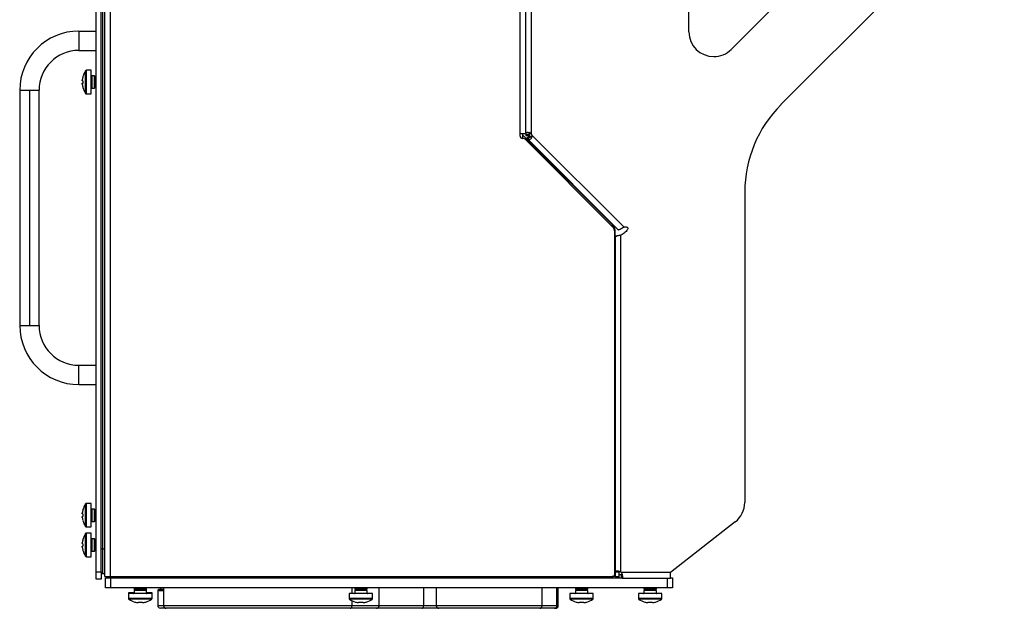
# Model space of a CAD drawing. Header units: millimetres. Extents: x 155400 to 158181, y 110534 to 115156.
# Tile 59 of 121: x 157543 to 157940, y 112129 to 112367. Entities that reach past the tile are written whole.
import ezdxf

# ---------------------------------------------------------------- set-up
doc = ezdxf.new("R2010")
doc.units = ezdxf.units.MM

msp = doc.modelspace()

# ---------------------------------------------------------------- linework, layer by layer
at = {"color": 7, "linetype": 'Continuous', "lineweight": 25}
for p, q in [((157579.34, 112141.57), (157579.34, 112539.57)), ((157744.84, 112320.57), (157744.84, 112539.57)), ((157747.09, 112320.57), (157747.09, 112539.57)), ((157749.49, 112320.34), (157749.49, 112540.9)), ((157573.59, 112143.57), (157573.59, 112537.57)), ((157575.59, 112143.57), (157575.59, 112537.57)), ((157576.09, 112528.32), (157576.09, 112152.82)), ((157577.09, 112152.82), (157577.09, 112528.32)), ((157813.06, 112361.66), (157813.06, 112511.12)), ((157940.44, 112422.47), (157850.23, 112332.27)), ((157860.13, 112384.59), (157830.13, 112354.59)), ((157566.59, 112361.97), (157573.59, 112361.97)), ((157566.59, 112361.97), (157566.59, 112354.17)), ((157566.59, 112354.17), (157573.59, 112354.17)), ((157569.31, 112336.82), (157569.31, 112345.93)), ((157571.59, 112346.12), (157569.68, 112346.12)), ((157569.68, 112336.62), (157569.68, 112346.12)), ((157571.59, 112336.62), (157571.59, 112346.12)), ((157567.96, 112341.89), (157567.96, 112342.28)), ((157568.21, 112341.89), (157567.96, 112341.89)), ((157567.96, 112340.47), (157567.96, 112340.86)), ((157567.96, 112340.86), (157568.21, 112340.86)), ((157568.2, 112343.57), (157568.21, 112343.56)), ((157572.88, 112343.87), (157571.79, 112343.87)), ((157571.79, 112343.87), (157571.79, 112338.87)), ((157573.19, 112343.43), (157572.88, 112343.87)), ((157572.88, 112338.87), (157572.88, 112343.87)), ((157573.5, 112343.87), (157573.19, 112343.43)), ((157573.19, 112339.32), (157573.19, 112343.43)), ((157573.59, 112343.87), (157573.5, 112343.87)), ((157573.5, 112338.87), (157573.5, 112343.87)), ((157542.69, 112338.07), (157542.69, 112243.07)), ((157542.69, 112338.07), (157546.59, 112338.07)), ((157546.59, 112338.07), (157550.49, 112338.07)), ((157546.59, 112338.07), (157546.59, 112243.07)), ((157550.49, 112243.07), (157550.49, 112338.07)), ((157568.21, 112339.18), (157568.2, 112339.18)), ((157569.68, 112336.62), (157571.59, 112336.62)), ((157571.79, 112338.87), (157572.88, 112338.87)), ((157572.88, 112338.87), (157573.19, 112339.32)), ((157573.19, 112339.32), (157573.5, 112338.87)), ((157573.5, 112338.87), (157573.59, 112338.87)), ((157747.09, 112332.07), (157747.09, 112339.59)), ((157744.84, 112320.57), (157747.09, 112320.57)), ((157744.84, 112319.57), (157744.84, 112320.57)), ((157746.17, 112318.57), (157745.84, 112318.57)), ((157745.99, 112318.57), (157745.99, 112320.57)), ((157745.99, 112319.86), (157782.44, 112283.42)), ((157782.21, 112282.95), (157746.88, 112318.28)), ((157747.09, 112320.34), (157747.09, 112320.57)), ((157747.09, 112320.57), (157747.09, 112320.57)), ((157747.09, 112320.34), (157748.59, 112320.34)), ((157747.09, 112320.34), (157747.09, 112319.8)), ((157747.09, 112319.8), (157748.59, 112319.8)), ((157747.57, 112318.65), (157748.63, 112319.71)), ((157747.57, 112318.65), (157747.95, 112318.27)), ((157747.95, 112318.27), (157749.01, 112319.33)), ((157747.95, 112318.27), (157784.49, 112281.72)), ((157748.59, 112320.34), (157748.59, 112319.8)), ((157748.63, 112319.71), (157749.01, 112319.33)), ((157786.81, 112282.79), (157749.64, 112319.96)), ((157835.59, 112296.91), (157835.59, 112171.54)), ((157782.09, 112283.07), (157782.44, 112283.42)), ((157782.92, 112281.83), (157783.09, 112281.83)), ((157782.93, 112281.63), (157783.09, 112281.83)), ((157783.09, 112281.83), (157783.09, 112155.82)), ((157783.09, 112142.57), (157783.09, 112280.83)), ((157783.19, 112279.16), (157783.19, 112143.45)), ((157783.27, 112279.1), (157783.19, 112279.16)), ((157783.19, 112279.16), (157783.87, 112279.16)), ((157785.59, 112143.45), (157785.59, 112279.56)), ((157542.69, 112243.07), (157546.59, 112243.07)), ((157546.59, 112243.07), (157550.49, 112243.07)), ((157566.59, 112219.17), (157566.59, 112226.97)), ((157566.59, 112226.97), (157573.59, 112226.97)), ((157566.59, 112219.17), (157573.59, 112219.17)), ((157569.31, 112161.82), (157569.31, 112170.93)), ((157571.59, 112171.12), (157569.68, 112171.12)), ((157569.68, 112161.62), (157569.68, 112171.12)), ((157571.59, 112161.62), (157571.59, 112171.12)), ((157567.96, 112166.89), (157567.96, 112167.28)), ((157568.21, 112166.89), (157567.96, 112166.89)), ((157567.96, 112165.47), (157567.96, 112165.86)), ((157567.96, 112165.86), (157568.21, 112165.86)), ((157568.2, 112168.57), (157568.21, 112168.56)), ((157572.88, 112168.87), (157571.79, 112168.87)), ((157571.79, 112168.87), (157571.79, 112163.87)), ((157573.19, 112168.43), (157572.88, 112168.87)), ((157572.88, 112163.87), (157572.88, 112168.87)), ((157573.5, 112168.87), (157573.19, 112168.43)), ((157573.19, 112164.32), (157573.19, 112168.43)), ((157573.59, 112168.87), (157573.5, 112168.87)), ((157573.5, 112163.87), (157573.5, 112168.87)), ((157568.21, 112164.18), (157568.2, 112164.18)), ((157569.68, 112161.62), (157571.59, 112161.62)), ((157571.79, 112163.87), (157572.88, 112163.87)), ((157572.88, 112163.87), (157573.19, 112164.32)), ((157573.19, 112164.32), (157573.5, 112163.87)), ((157573.5, 112163.87), (157573.59, 112163.87)), ((157831.75, 112163.66), (157805.59, 112143.22)), ((157569.31, 112149.82), (157569.31, 112158.93)), ((157571.59, 112159.12), (157569.68, 112159.12)), ((157569.68, 112149.62), (157569.68, 112159.12)), ((157571.59, 112149.62), (157571.59, 112159.12)), ((157567.96, 112154.89), (157567.96, 112155.28)), ((157568.21, 112154.89), (157567.96, 112154.89)), ((157567.96, 112153.47), (157567.96, 112153.86)), ((157567.96, 112153.86), (157568.21, 112153.86)), ((157568.2, 112156.57), (157568.21, 112156.56)), ((157572.88, 112156.87), (157571.79, 112156.87)), ((157571.79, 112156.87), (157571.79, 112151.87)), ((157573.19, 112156.43), (157572.88, 112156.87)), ((157572.88, 112151.87), (157572.88, 112156.87)), ((157573.5, 112156.87), (157573.19, 112156.43)), ((157573.19, 112152.32), (157573.19, 112156.43)), ((157573.59, 112156.87), (157573.5, 112156.87)), ((157573.5, 112151.87), (157573.5, 112156.87)), ((157783.09, 112155.82), (157783.09, 112155.82)), ((157783.09, 112155.82), (157783.09, 112154.82)), ((157783.09, 112154.82), (157783.09, 112154.82)), ((157568.21, 112152.18), (157568.2, 112152.18)), ((157569.68, 112149.62), (157571.59, 112149.62)), ((157571.79, 112151.87), (157572.88, 112151.87)), ((157572.88, 112151.87), (157573.19, 112152.32)), ((157573.19, 112152.32), (157573.5, 112151.87)), ((157573.5, 112151.87), (157573.59, 112151.87)), ((157576.09, 112152.82), (157577.09, 112152.82)), ((157577.09, 112141.57), (157577.09, 112152.82)), ((157573.59, 112143.57), (157575.59, 112143.57)), ((157573.59, 112140.57), (157573.59, 112143.57)), ((157575.59, 112143.57), (157575.59, 112140.57)), ((157576.09, 112142.82), (157577.09, 112142.82)), ((157783.09, 112142.57), (157783.09, 112141.57)), ((157783.19, 112143.45), (157784.69, 112143.45)), ((157783.19, 112143.45), (157783.19, 112141.57)), ((157784.69, 112143.45), (157784.69, 112141.57)), ((157784.79, 112141.07), (157784.79, 112142.32)), ((157785.82, 112142.32), (157784.79, 112142.32)), ((157805.59, 112143.22), (157785.82, 112143.22)), ((157785.82, 112141.07), (157785.82, 112142.32)), ((157805.59, 112140.82), (157805.59, 112143.22)), ((157575.59, 112140.57), (157573.59, 112140.57)), ((157577.09, 112141.57), (157579.34, 112141.57)), ((157577.34, 112137.07), (157577.34, 112141.07)), ((157577.34, 112141.07), (157579.34, 112141.07)), ((157577.92, 112141.07), (157577.48, 112141.57)), ((157578.71, 112141.62), (157578.87, 112141.07)), ((157579.34, 112141.57), (157782.09, 112141.57)), ((157579.34, 112141.07), (157579.34, 112137.07)), ((157579.34, 112141.07), (157786.03, 112141.07)), ((157783.09, 112141.57), (157782.09, 112141.57)), ((157783.19, 112141.57), (157784.69, 112141.57)), ((157786.03, 112141.07), (157786.01, 112140.86)), ((157804.34, 112140.86), (157786.01, 112140.86)), ((157804.34, 112137.07), (157804.34, 112140.86)), ((157805.54, 112140.82), (157805.59, 112140.82)), ((157805.59, 112141.07), (157806.34, 112141.07)), ((157806.34, 112141.07), (157806.34, 112137.07)), ((157579.34, 112137.07), (157577.34, 112137.07)), ((157804.34, 112137.07), (157579.34, 112137.07)), ((157586.65, 112135.07), (157586.65, 112134.69)), ((157588.9, 112135.07), (157586.65, 112135.07)), ((157586.65, 112134.69), (157586.65, 112132.78)), ((157591.4, 112134.69), (157586.65, 112134.69)), ((157589.32, 112137.07), (157588.9, 112136.78)), ((157588.9, 112137.07), (157588.9, 112136.99)), ((157588.9, 112136.99), (157589.05, 112136.88)), ((157589.19, 112136.99), (157588.9, 112136.99)), ((157588.9, 112136.78), (157588.9, 112136.6)), ((157593.9, 112136.78), (157588.9, 112136.78)), ((157588.9, 112136.6), (157589.34, 112136.29)), ((157593.9, 112136.6), (157588.9, 112136.6)), ((157589.07, 112136.48), (157588.9, 112136.36)), ((157588.9, 112136.36), (157588.9, 112135.98)), ((157589.24, 112136.36), (157588.9, 112136.36)), ((157589.34, 112136.29), (157588.9, 112135.98)), ((157588.9, 112135.98), (157588.9, 112134.89)), ((157593.9, 112135.98), (157588.9, 112135.98)), ((157588.9, 112134.89), (157591.4, 112134.89)), ((157593.45, 112136.29), (157589.34, 112136.29)), ((157591.4, 112134.89), (157593.9, 112134.89)), ((157596.15, 112134.69), (157591.4, 112134.69)), ((157593.45, 112136.29), (157593.9, 112136.6)), ((157593.9, 112135.98), (157593.45, 112136.29)), ((157593.9, 112136.78), (157593.48, 112137.07)), ((157593.9, 112136.36), (157593.56, 112136.36)), ((157593.9, 112136.99), (157593.6, 112136.99)), ((157593.9, 112136.36), (157593.73, 112136.48)), ((157593.75, 112136.88), (157593.9, 112136.99)), ((157593.9, 112136.99), (157593.9, 112137.07)), ((157593.9, 112136.6), (157593.9, 112136.78)), ((157593.9, 112135.98), (157593.9, 112136.36)), ((157593.9, 112134.89), (157593.9, 112135.98)), ((157596.15, 112135.07), (157593.9, 112135.07)), ((157596.15, 112134.69), (157596.15, 112135.07)), ((157596.15, 112132.78), (157596.15, 112134.69)), ((157598.66, 112129.77), (157598.66, 112135.89)), ((157600.84, 112135.89), (157598.66, 112135.89)), ((157600.84, 112136.39), (157599.04, 112136.39)), ((157599.54, 112137.07), (157599.54, 112136.39)), ((157600.84, 112137.07), (157600.84, 112129.77)), ((157675.77, 112134.69), (157675.77, 112132.78)), ((157680.52, 112134.69), (157675.77, 112134.69)), ((157676.91, 112137.07), (157676.91, 112134.69)), ((157678.44, 112137.07), (157678.02, 112136.78)), ((157678.02, 112136.78), (157678.02, 112136.6)), ((157683.02, 112136.78), (157678.02, 112136.78)), ((157678.02, 112136.6), (157678.47, 112136.29)), ((157683.02, 112136.6), (157678.02, 112136.6)), ((157678.47, 112136.29), (157678.02, 112135.98)), ((157678.02, 112135.98), (157678.02, 112134.89)), ((157683.02, 112135.98), (157678.02, 112135.98)), ((157678.02, 112134.89), (157680.52, 112134.89)), ((157682.58, 112136.29), (157678.47, 112136.29)), ((157680.52, 112134.89), (157683.02, 112134.89)), ((157685.27, 112134.69), (157680.52, 112134.69)), ((157682.58, 112136.29), (157683.02, 112136.6)), ((157683.02, 112135.98), (157682.58, 112136.29)), ((157683.02, 112136.78), (157682.6, 112137.07)), ((157683.02, 112136.6), (157683.02, 112136.78)), ((157683.02, 112134.89), (157683.02, 112135.98)), ((157685.27, 112132.78), (157685.27, 112134.69)), ((157687.84, 112129.77), (157687.84, 112137.07)), ((157705.85, 112137.07), (157705.85, 112129.77)), ((157710.98, 112137.07), (157710.98, 112129.77)), ((157753.58, 112137.07), (157753.58, 112129.77)), ((157759.7, 112129.77), (157759.7, 112137.07)), ((157760.25, 112129.77), (157760.25, 112137.07)), ((157764.9, 112134.69), (157764.9, 112132.78)), ((157769.65, 112134.69), (157764.9, 112134.69)), ((157767.57, 112137.07), (157767.15, 112136.78)), ((157767.15, 112136.78), (157767.15, 112136.6)), ((157772.15, 112136.78), (157767.15, 112136.78)), ((157767.15, 112136.6), (157767.59, 112136.29)), ((157772.15, 112136.6), (157767.15, 112136.6)), ((157767.59, 112136.29), (157767.15, 112135.98)), ((157767.15, 112135.98), (157767.15, 112134.89)), ((157772.15, 112135.98), (157767.15, 112135.98)), ((157767.15, 112134.89), (157769.65, 112134.89)), ((157771.7, 112136.29), (157767.59, 112136.29)), ((157769.65, 112134.89), (157772.15, 112134.89)), ((157774.4, 112134.69), (157769.65, 112134.69)), ((157771.7, 112136.29), (157772.15, 112136.6)), ((157772.15, 112135.98), (157771.7, 112136.29)), ((157772.15, 112136.78), (157771.73, 112137.07)), ((157772.15, 112136.6), (157772.15, 112136.78)), ((157772.15, 112134.89), (157772.15, 112135.98)), ((157774.4, 112132.78), (157774.4, 112134.69)), ((157792.62, 112134.69), (157792.62, 112132.78)), ((157797.37, 112134.69), (157792.62, 112134.69)), ((157795.29, 112137.07), (157794.87, 112136.78)), ((157794.87, 112136.78), (157794.87, 112136.6)), ((157799.87, 112136.78), (157794.87, 112136.78)), ((157794.87, 112136.6), (157795.32, 112136.29)), ((157799.87, 112136.6), (157794.87, 112136.6)), ((157795.32, 112136.29), (157794.87, 112135.98)), ((157794.87, 112135.98), (157794.87, 112134.89)), ((157799.87, 112135.98), (157794.87, 112135.98)), ((157794.87, 112134.89), (157797.37, 112134.89)), ((157799.43, 112136.29), (157795.32, 112136.29)), ((157797.37, 112134.89), (157799.87, 112134.89)), ((157802.12, 112134.69), (157797.37, 112134.69)), ((157799.43, 112136.29), (157799.87, 112136.6)), ((157799.87, 112135.98), (157799.43, 112136.29)), ((157799.87, 112136.78), (157799.45, 112137.07)), ((157799.87, 112136.6), (157799.87, 112136.78)), ((157799.87, 112134.89), (157799.87, 112135.98)), ((157802.12, 112132.78), (157802.12, 112134.69)), ((157806.34, 112137.07), (157804.34, 112137.07)), ((157591.4, 112132.78), (157586.65, 112132.78)), ((157591.4, 112132.41), (157586.84, 112132.41)), ((157589.2, 112131.3), (157589.21, 112131.31)), ((157590.88, 112131.06), (157590.5, 112131.06)), ((157590.88, 112131.31), (157590.88, 112131.06)), ((157596.15, 112132.78), (157591.4, 112132.78)), ((157595.95, 112132.41), (157591.4, 112132.41)), ((157591.91, 112131.06), (157591.91, 112131.31)), ((157592.3, 112131.06), (157591.91, 112131.06)), ((157593.59, 112131.31), (157593.59, 112131.3)), ((157600.84, 112129.77), (157598.66, 112129.77)), ((157676.91, 112129.77), (157600.84, 112129.77)), ((157680.52, 112132.78), (157675.77, 112132.78)), ((157680.52, 112132.41), (157675.97, 112132.41)), ((157676.91, 112131.85), (157676.91, 112129.77)), ((157687.84, 112129.77), (157676.91, 112129.77)), ((157678.33, 112131.3), (157678.33, 112131.31)), ((157680.01, 112131.06), (157679.62, 112131.06)), ((157680.01, 112131.31), (157680.01, 112131.06)), ((157685.27, 112132.78), (157680.52, 112132.78)), ((157685.08, 112132.41), (157680.52, 112132.41)), ((157681.04, 112131.06), (157681.04, 112131.31)), ((157681.42, 112131.06), (157681.04, 112131.06)), ((157682.71, 112131.31), (157682.72, 112131.3)), ((157705.85, 112129.77), (157687.84, 112129.77)), ((157710.98, 112129.77), (157705.85, 112129.77)), ((157753.58, 112129.77), (157710.98, 112129.77)), ((157759.7, 112129.77), (157753.58, 112129.77)), ((157760.25, 112129.77), (157759.7, 112129.77)), ((157769.65, 112132.78), (157764.9, 112132.78)), ((157769.65, 112132.41), (157765.09, 112132.41)), ((157767.45, 112131.3), (157767.46, 112131.31)), ((157769.13, 112131.06), (157768.75, 112131.06)), ((157769.13, 112131.31), (157769.13, 112131.06)), ((157774.4, 112132.78), (157769.65, 112132.78)), ((157774.2, 112132.41), (157769.65, 112132.41)), ((157770.16, 112131.06), (157770.16, 112131.31)), ((157770.55, 112131.06), (157770.16, 112131.06)), ((157771.84, 112131.31), (157771.84, 112131.3)), ((157797.37, 112132.78), (157792.62, 112132.78)), ((157797.37, 112132.41), (157792.82, 112132.41)), ((157795.18, 112131.3), (157795.18, 112131.31)), ((157796.86, 112131.06), (157796.47, 112131.06)), ((157796.86, 112131.31), (157796.86, 112131.06)), ((157802.12, 112132.78), (157797.37, 112132.78)), ((157801.93, 112132.41), (157797.37, 112132.41)), ((157797.89, 112131.06), (157797.89, 112131.31)), ((157798.27, 112131.06), (157797.89, 112131.06)), ((157799.56, 112131.31), (157799.57, 112131.3)), ((157601.84, 112128.77), (157599.54, 112128.77)), ((157676.16, 112128.77), (157601.84, 112128.77)), ((157686.84, 112128.77), (157676.16, 112128.77)), ((157705.11, 112128.77), (157686.84, 112128.77)), ((157711.98, 112128.77), (157705.11, 112128.77)), ((157752.83, 112128.77), (157711.98, 112128.77)), ((157758.7, 112128.77), (157752.83, 112128.77)), ((157759.25, 112128.77), (157758.7, 112128.77))]:
    msp.add_line(p, q, dxfattribs=at)
for centre, radius, start, end in [((157566.59, 112338.07), 23.9, 90, 180), ((157823.06, 112361.66), 10, 180, 270), ((157566.59, 112338.07), 16.1, 90, 180), ((157823.06, 112361.66), 10, 270, 315), ((157575.89, 112341.37), 8, 145.2821, 164.0627), ((157569.68, 112345.67), 0.45, 90, 145.2821), ((157575.89, 112341.37), 7.98, 164.0849, 173.5192), ((157576.98, 112341.37), 8.79, 176.6394, 183.3606), ((157571.79, 112344.07), 0.2, 180, 270), ((157575.89, 112341.37), 7.98, 186.4808, 195.9151), ((157575.89, 112341.37), 8, 195.9373, 214.7179), ((157569.68, 112337.07), 0.45, 214.7179, 270), ((157571.79, 112338.67), 0.2, 90, 180), ((157885.59, 112296.91), 50, 135, 180), ((157745.84, 112319.57), 1, 180, 270), ((157746.17, 112317.57), 1, 45, 90), ((157748.19, 112319.58), 1.5, 14.7617, 30.2383), ((157780.09, 112280.83), 3, 0, 45), ((157780.84, 112281.83), 2.25, 0, 45), ((157566.59, 112243.07), 23.9, 180, 270), ((157566.59, 112243.07), 16.1, 180, 270), ((157575.89, 112166.37), 8, 145.2821, 164.0627), ((157569.68, 112170.67), 0.45, 90, 145.2821), ((157825.59, 112171.54), 10, 308, 0), ((157575.89, 112166.37), 7.98, 164.0849, 173.5192), ((157576.98, 112166.37), 8.79, 176.6394, 183.3606), ((157571.79, 112169.07), 0.2, 180, 270), ((157575.89, 112166.37), 7.98, 186.4808, 195.9151), ((157575.89, 112166.37), 8, 195.9373, 214.7179), ((157569.68, 112162.07), 0.45, 214.7179, 270), ((157571.79, 112163.67), 0.2, 90, 180), ((157575.89, 112154.37), 8, 145.2821, 164.0627), ((157569.68, 112158.67), 0.45, 90, 145.2821), ((157575.89, 112154.37), 7.98, 164.0849, 173.5192), ((157576.98, 112154.37), 8.79, 176.6394, 183.3606), ((157571.79, 112157.07), 0.2, 180, 270), ((157575.89, 112154.37), 7.98, 186.4808, 195.9151), ((157575.89, 112154.37), 8, 195.9373, 214.7179), ((157569.68, 112150.07), 0.45, 214.7179, 270), ((157571.79, 112151.67), 0.2, 90, 180), ((157782.09, 112142.57), 1, 270, 0), ((157784.29, 112141.93), 2, 40.3875, 49.6125), ((157588.7, 112135.27), 0.2, 270, 0), ((157588.7, 112134.89), 0.2, 270, 0), ((157594.1, 112135.27), 0.2, 180, 270), ((157594.1, 112134.89), 0.2, 180, 270), ((157599.04, 112135.89), 0.5, 90, 142.7677), ((157677.82, 112134.89), 0.2, 270, 0), ((157683.22, 112134.89), 0.2, 180, 270), ((157766.95, 112134.89), 0.2, 270, 0), ((157772.35, 112134.89), 0.2, 180, 270), ((157794.67, 112134.89), 0.2, 270, 0), ((157800.07, 112134.89), 0.2, 180, 270), ((157587.1, 112132.78), 0.45, 180, 235.2821), ((157591.4, 112138.99), 8, 235.2821, 254.0627), ((157591.4, 112138.99), 7.98, 254.0849, 263.5192), ((157591.4, 112140.08), 8.79, 266.6394, 273.3606), ((157591.4, 112138.99), 7.98, 276.4808, 285.9151), ((157591.4, 112138.99), 8, 285.9373, 304.7179), ((157595.7, 112132.78), 0.45, 304.7179, 0), ((157601.84, 112129.77), 1, 180, 270), ((157676.22, 112132.78), 0.45, 180, 235.2821), ((157680.52, 112138.99), 8, 235.2821, 254.0627), ((157676.02, 112129.66), 0.902, 279.3552, 6.9916), ((157680.52, 112138.99), 7.98, 254.0849, 263.5192), ((157680.52, 112140.08), 8.79, 266.6394, 273.3606), ((157680.52, 112138.99), 7.98, 276.4808, 285.9151), ((157680.52, 112138.99), 8, 285.9373, 304.7179), ((157684.82, 112132.78), 0.45, 304.7179, 0), ((157686.84, 112129.77), 1, 270, 0), ((157704.96, 112129.66), 0.902, 279.3552, 6.9916), ((157711.98, 112129.77), 1, 180, 270), ((157752.69, 112129.66), 0.902, 279.3552, 6.9916), ((157758.7, 112129.77), 1, 270, 0), ((157759.25, 112129.77), 1, 270, 0), ((157765.35, 112132.78), 0.45, 180, 235.2821), ((157769.65, 112138.99), 8, 235.2821, 254.0627), ((157769.65, 112138.99), 7.98, 254.0849, 263.5192), ((157769.65, 112140.08), 8.79, 266.6394, 273.3606), ((157769.65, 112138.99), 7.98, 276.4808, 285.9151), ((157769.65, 112138.99), 8, 285.9373, 304.7179), ((157773.95, 112132.78), 0.45, 304.7179, 0), ((157793.07, 112132.78), 0.45, 180, 235.2821), ((157797.37, 112138.99), 8, 235.2821, 254.0627), ((157797.37, 112138.99), 7.98, 254.0849, 263.5192), ((157797.37, 112140.08), 8.79, 266.6394, 273.3606), ((157797.37, 112138.99), 7.98, 276.4808, 285.9151), ((157797.37, 112138.99), 8, 285.9373, 304.7179), ((157801.67, 112132.78), 0.45, 304.7179, 0), ((157599.54, 112129.77), 1, 205.6911, 270)]:
    msp.add_arc(centre, radius, start, end, dxfattribs=at)
for points, knots in [([(157747.09, 112320.34), (157747.1, 112320.45), (157747.11, 112320.67), (157747.23, 112320.91), (157747.46, 112321.05), (157747.79, 112321.1), (157748.2, 112321.05), (157748.65, 112320.91), (157749.1, 112320.68), (157749.36, 112320.45), (157749.49, 112320.34)], [0, 0, 0, 0, 0.129652, 0.253286, 0.375233, 0.499996, 0.63019, 0.753662, 0.875247, 1, 1, 1, 1]), ([(157748.59, 112320.34), (157748.59, 112320.45), (157748.59, 112320.65), (157748.64, 112320.89), (157748.71, 112321.02), (157748.78, 112321.07), (157748.83, 112321.08), (157748.85, 112321.08)], [0, 0, 0, 0, 0.335792, 0.602925, 0.815094, 0.90893, 1, 1, 1, 1]), ([(157749.64, 112319.96), (157749.64, 112319.8), (157749.63, 112319.46), (157749.48, 112318.98), (157749.25, 112318.55), (157748.97, 112318.22), (157748.7, 112318.01), (157748.45, 112317.95), (157748.2, 112318.04), (157748.03, 112318.19), (157747.95, 112318.27)], [0, 0, 0, 0, 0.120888, 0.240836, 0.365578, 0.500228, 0.632983, 0.757146, 0.877681, 1, 1, 1, 1]), ([(157749.72, 112318.99), (157749.72, 112318.99), (157749.7, 112318.97), (157749.66, 112318.94), (157749.6, 112318.92), (157749.52, 112318.94), (157749.4, 112318.98), (157749.23, 112319.11), (157749.09, 112319.25), (157749.01, 112319.33)], [0, 0, 0, 0, 0.00044, 0.098038, 0.19588, 0.298684, 0.41054, 0.672771, 1, 1, 1, 1]), ([(157749.64, 112319.96), (157749.64, 112319.8), (157749.62, 112319.46), (157749.52, 112319.1), (157749.44, 112318.94), (157749.42, 112318.91)], [0, 0, 0, 0, 0.45424, 0.904938, 1, 1, 1, 1]), ([(157782.44, 112283.42), (157782.37, 112283.45), (157782.26, 112283.5), (157781.97, 112283.36), (157781.85, 112283.31)], [0, 0, 0, 0, 0.6067122, 1, 1, 1, 1]), ([(157784.49, 112281.72), (157784.52, 112281.71), (157784.56, 112281.7), (157784.78, 112281.77), (157785.22, 112281.98), (157785.96, 112282.38), (157786.53, 112282.66), (157786.81, 112282.79)], [0, 0, 0, 0, 0.130421, 0.2592, 0.511002, 0.757634, 1, 1, 1, 1]), ([(157786.81, 112282.79), (157787.02, 112282.83), (157787.4, 112282.91), (157787.86, 112282.87), (157788.14, 112282.73), (157788.27, 112282.6), (157788.34, 112282.43), (157788.36, 112282.16), (157788.24, 112281.79), (157787.9, 112281.26), (157787.07, 112280.4), (157786.19, 112279.9), (157785.59, 112279.56)], [0, 0, 0, 0, 0.104737, 0.19996, 0.231304, 0.260955, 0.291172, 0.324927, 0.395301, 0.484948, 0.650946, 1, 1, 1, 1]), ([(157785.59, 112279.56), (157785.31, 112279.48), (157784.76, 112279.33), (157784.05, 112279.18), (157783.52, 112279.09), (157783.35, 112279.1), (157783.27, 112279.1)], [0, 0, 0, 0, 0.27459, 0.531668, 0.772828, 1, 1, 1, 1]), ([(157576.09, 112152.82), (157576, 112152.82), (157575.82, 112152.82), (157575.66, 112152.82), (157575.59, 112152.82)], [0, 0, 0, 0, 0.544329, 1, 1, 1, 1]), ([(157575.59, 112142.92), (157575.68, 112142.89), (157575.85, 112142.83), (157576.02, 112142.83), (157576.09, 112142.82)], [0, 0, 0, 0, 0.57502, 1, 1, 1, 1]), ([(157783.19, 112143.45), (157783.2, 112143.53), (157783.22, 112143.68), (157783.37, 112143.84), (157783.59, 112143.94), (157783.87, 112143.97), (157784.22, 112143.94), (157784.63, 112143.84), (157785.1, 112143.68), (157785.42, 112143.53), (157785.59, 112143.45)], [0, 0, 0, 0, 0.138161, 0.266157, 0.385578, 0.498375, 0.609125, 0.728579, 0.858431, 1, 1, 1, 1]), ([(157786.01, 112140.86), (157786.06, 112140.89), (157786.16, 112140.94), (157786.25, 112141.13), (157786.3, 112141.38), (157786.29, 112141.7), (157786.24, 112142.07), (157786.12, 112142.59), (157785.94, 112142.97), (157785.82, 112143.22)], [0, 0, 0, 0, 0.122806, 0.249217, 0.377646, 0.507347, 0.635569, 0.76196, 1, 1, 1, 1]), ([(157579.53, 112141.57), (157579.53, 112141.53), (157579.51, 112141.33), (157579.49, 112141.18), (157579.47, 112141.07)], [0, 0, 0, 0, 0.253665, 1, 1, 1, 1]), ([(157779.2, 112141.07), (157779.19, 112141.18), (157779.17, 112141.33), (157779.15, 112141.53), (157779.15, 112141.57)], [0, 0, 0, 0, 0.746335, 1, 1, 1, 1]), ([(157779.81, 112141.07), (157779.85, 112141.17), (157779.9, 112141.32), (157779.94, 112141.51), (157779.96, 112141.57)], [0, 0, 0, 0, 0.679308, 1, 1, 1, 1]), ([(157781.19, 112141.57), (157781.16, 112141.51), (157781.04, 112141.32), (157780.87, 112141.17), (157780.75, 112141.07)], [0, 0, 0, 0, 0.320692, 1, 1, 1, 1]), ([(157805.54, 112140.82), (157805.45, 112140.83), (157805.35, 112140.83), (157805.16, 112140.83), (157804.86, 112140.85), (157804.55, 112140.85), (157804.34, 112140.86)], [0, 0, 0, 0, 0.250272, 0.277898, 0.50032, 1, 1, 1, 1]), ([(157598.66, 112135.89), (157598.66, 112135.89), (157598.66, 112135.9), (157598.66, 112135.92), (157598.66, 112135.95), (157598.66, 112136.01), (157598.66, 112136.14), (157598.66, 112136.2), (157598.66, 112136.19), (157598.66, 112136.18)], [0, 0, 0, 0, 0.002898, 0.014048, 0.030642, 0.061895, 0.167576, 0.665457, 1, 1, 1, 1]), ([(157598.66, 112129.35), (157598.66, 112129.34), (157598.66, 112129.33), (157598.66, 112129.48), (157598.66, 112129.59), (157598.66, 112129.67), (157598.66, 112129.73), (157598.66, 112129.76), (157598.66, 112129.77)], [0, 0, 0, 0, 0.589878, 0.800292, 0.905814, 0.958878, 0.982818, 1, 1, 1, 1])]:
    msp.add_open_spline(points, degree=3, knots=knots, dxfattribs=at)
msp.add_open_spline([(157576.09, 112152.82), (157576.09, 112152.17), (157576.09, 112150.86), (157576.09, 112148.97), (157576.09, 112147.23), (157576.09, 112145.71), (157576.09, 112144.45), (157576.09, 112143.53), (157576.09, 112142.94), (157576.09, 112142.86), (157576.09, 112142.82)], degree=3, dxfattribs=at)

doc.saveas('drawing.dxf')
